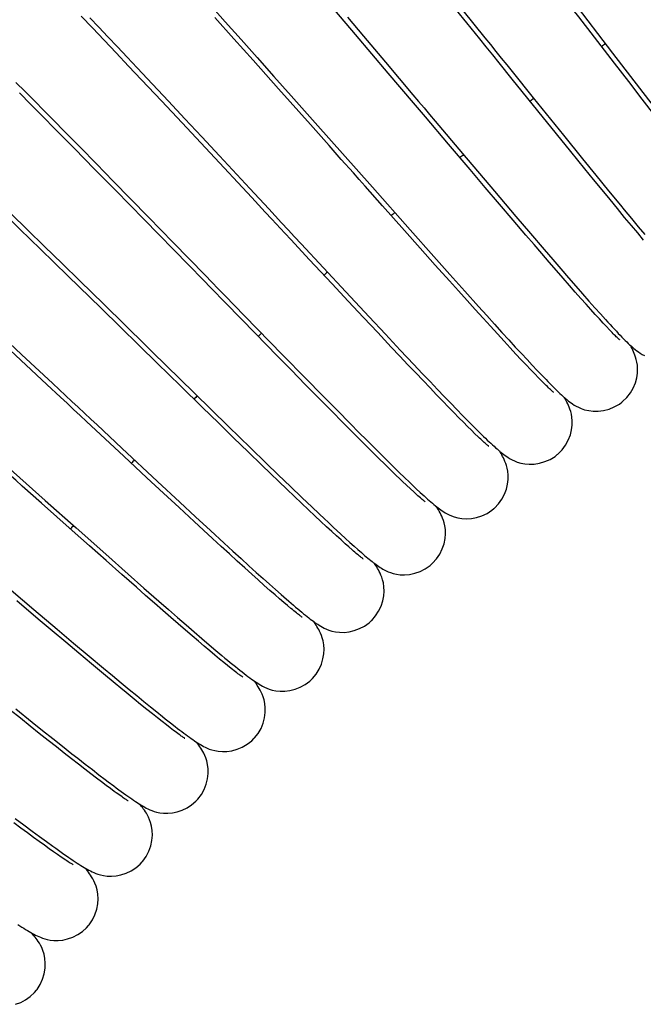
# Model space of a CAD drawing. Extents: x -559 to 3265, y -113 to 867.
# Tile 19 of 69: x 2796 to 2813, y 540 to 566. Entities that reach past the tile are written whole.
import ezdxf

# ---------------------------------------------------------------- set-up
doc = ezdxf.new("R2010")
doc.units = 0
doc.header["$LTSCALE"] = 2
doc.header["$MEASUREMENT"] = 0
doc.layers.get('0').update_dxf_attribs({"linetype": 'CONTINUOUS'})

msp = doc.modelspace()

# ---------------------------------------------------------------- linework, layer by layer
at = {"color": 7, "linetype": 'Continuous'}
for p, q in [((2807.853, 566.307), (2806.84, 567.56)), ((2801.079, 566.78), (2801.48, 566.333)), ((2804.92, 565.997), (2804.225, 566.815)), ((2797.972, 566.174), (2797.678, 566.483)), ((2797.905, 566.437), (2798.139, 566.19)), ((2801.706, 565.885), (2801.205, 566.444)), ((2804.701, 566.453), (2805.127, 565.95)), ((2798.279, 565.851), (2797.972, 566.174)), ((2798.139, 566.19), (2798.381, 565.935)), ((2801.48, 566.333), (2801.894, 565.869)), ((2798.381, 565.935), (2798.63, 565.671)), ((2802.212, 565.318), (2801.706, 565.885)), ((2805.782, 564.98), (2804.92, 565.997)), ((2805.127, 565.95), (2805.704, 565.267)), ((2811.751, 565.241), (2811.223, 565.927)), ((2798.597, 565.514), (2798.279, 565.851)), ((2798.63, 565.671), (2798.887, 565.399)), ((2801.894, 565.869), (2802.322, 565.389)), ((2798.927, 565.164), (2798.597, 565.514)), ((2798.887, 565.399), (2799.15, 565.119)), ((2802.322, 565.389), (2802.765, 564.891)), ((2811.702, 565.505), (2812.413, 564.581)), ((2799.267, 564.803), (2798.927, 565.164)), ((2799.15, 565.119), (2799.556, 564.686)), ((2802.888, 564.56), (2802.212, 565.318)), ((2812.127, 564.754), (2811.751, 565.241)), ((2802.765, 564.891), (2803.222, 564.376)), ((2806.447, 564.196), (2805.782, 564.98)), ((2795.954, 564.734), (2796.194, 564.492)), ((2799.794, 564.242), (2799.267, 564.803)), ((2799.556, 564.686), (2799.977, 564.237)), ((2809.728, 563.985), (2809.051, 564.822)), ((2812.484, 564.293), (2812.127, 564.754)), ((2812.413, 564.581), (2812.949, 563.886)), ((2796.348, 564.15), (2796.043, 564.456)), ((2796.194, 564.492), (2796.441, 564.243)), ((2803.725, 563.619), (2802.888, 564.56)), ((2803.222, 564.376), (2803.854, 563.663)), ((2809.608, 564.328), (2810.408, 563.337)), ((2796.664, 563.831), (2796.348, 564.15)), ((2796.441, 564.243), (2796.697, 563.985)), ((2800.338, 563.661), (2799.794, 564.242)), ((2799.977, 564.237), (2800.411, 563.772)), ((2812.82, 563.858), (2812.484, 564.293)), ((2796.991, 563.501), (2796.664, 563.831)), ((2796.697, 563.985), (2796.959, 563.719)), ((2810.225, 563.371), (2809.728, 563.985)), ((2796.959, 563.719), (2797.229, 563.446)), ((2801.077, 562.87), (2800.338, 563.661)), ((2800.411, 563.772), (2800.86, 563.291)), ((2803.854, 563.663), (2805.361, 561.963)), ((2797.5, 562.984), (2796.991, 563.501)), ((2797.229, 563.446), (2797.645, 563.022)), ((2800.86, 563.291), (2801.323, 562.793)), ((2810.6, 562.908), (2810.225, 563.371)), ((2810.408, 563.337), (2810.908, 562.718)), ((2797.645, 563.022), (2798.077, 562.583)), ((2807.94, 562.433), (2807.373, 563.102)), ((2798.031, 562.444), (2797.5, 562.984)), ((2802.177, 561.689), (2801.077, 562.87)), ((2801.323, 562.793), (2802.126, 561.929)), ((2807.742, 562.856), (2808.585, 561.86)), ((2810.97, 562.454), (2810.6, 562.908)), ((2798.077, 562.583), (2798.522, 562.128)), ((2810.908, 562.718), (2811.262, 562.282)), ((2798.58, 561.884), (2798.031, 562.444)), ((2808.34, 561.961), (2807.94, 562.433)), ((2811.202, 562.168), (2810.97, 562.454)), ((2811.262, 562.282), (2811.596, 561.872)), ((2798.522, 562.128), (2798.981, 561.658)), ((2811.424, 561.897), (2811.202, 562.168)), ((2799.337, 561.111), (2798.58, 561.884)), ((2805.361, 561.963), (2806.36, 560.835)), ((2808.719, 561.516), (2808.34, 561.961)), ((2808.585, 561.86), (2809.151, 561.193)), ((2811.634, 561.64), (2811.424, 561.897)), ((2811.596, 561.872), (2811.909, 561.49)), ((2798.981, 561.658), (2799.454, 561.174)), ((2806.211, 560.82), (2805.628, 561.476)), ((2809.078, 561.095), (2808.719, 561.516)), ((2811.833, 561.398), (2811.634, 561.64)), ((2796.054, 560.86), (2795.514, 561.384)), ((2795.816, 561.272), (2796.258, 560.843)), ((2809.151, 561.193), (2809.537, 560.74)), ((2812.021, 561.169), (2811.833, 561.398)), ((2800.506, 559.913), (2799.337, 561.111)), ((2799.454, 561.174), (2800.105, 560.505)), ((2809.416, 560.7), (2809.078, 561.095)), ((2812.199, 560.955), (2812.021, 561.169)), ((2812.199, 561.137), (2812.379, 560.918)), ((2812.365, 560.756), (2812.199, 560.955)), ((2796.6, 560.33), (2796.054, 560.86)), ((2796.258, 560.843), (2796.71, 560.402)), ((2806.627, 560.353), (2806.211, 560.82)), ((2806.36, 560.835), (2806.982, 560.136)), ((2809.631, 560.449), (2809.416, 560.7)), ((2809.537, 560.74), (2809.898, 560.318)), ((2812.52, 560.57), (2812.365, 560.756)), ((2812.379, 560.918), (2812.55, 560.713)), ((2809.836, 560.21), (2809.631, 560.449)), ((2797.322, 559.625), (2796.6, 560.33)), ((2796.71, 560.402), (2797.172, 559.951)), ((2807.022, 559.91), (2806.627, 560.353)), ((2810.032, 559.983), (2809.836, 560.21)), ((2809.898, 560.318), (2810.125, 560.054)), ((2797.172, 559.951), (2797.641, 559.492)), ((2804.299, 559.411), (2803.696, 560.058)), ((2806.982, 560.136), (2807.41, 559.655)), ((2807.396, 559.492), (2807.022, 559.91)), ((2810.218, 559.767), (2810.032, 559.983)), ((2810.125, 560.054), (2810.339, 559.805)), ((2807.41, 559.655), (2807.802, 559.217)), ((2810.395, 559.564), (2810.218, 559.767)), ((2810.339, 559.805), (2810.542, 559.571)), ((2798.2, 558.769), (2797.322, 559.625)), ((2797.641, 559.492), (2798.275, 558.872)), ((2804.723, 558.956), (2804.299, 559.411)), ((2807.633, 559.228), (2807.396, 559.492)), ((2810.562, 559.373), (2810.395, 559.564)), ((2810.542, 559.571), (2810.733, 559.352)), ((2810.718, 559.194), (2810.562, 559.373)), ((2804.658, 559.203), (2805.279, 558.537)), ((2807.86, 558.975), (2807.633, 559.228)), ((2807.802, 559.217), (2808.159, 558.818)), ((2810.865, 559.028), (2810.718, 559.194)), ((2810.733, 559.352), (2810.912, 559.147)), ((2810.912, 559.147), (2811.079, 558.957)), ((2802.275, 558.1), (2801.493, 558.902)), ((2805.124, 558.527), (2804.723, 558.956)), ((2808.077, 558.734), (2807.86, 558.975)), ((2811.002, 558.874), (2810.865, 559.028)), ((2811.129, 558.732), (2811.002, 558.874)), ((2811.079, 558.957), (2811.235, 558.781)), ((2808.284, 558.506), (2808.077, 558.734)), ((2808.159, 558.818), (2808.38, 558.574)), ((2811.246, 558.602), (2811.129, 558.732)), ((2811.235, 558.781), (2811.38, 558.619)), ((2811.353, 558.484), (2811.246, 558.602)), ((2811.38, 558.619), (2811.514, 558.471)), ((2801.987, 558.571), (2802.992, 557.539)), ((2805.502, 558.124), (2805.124, 558.527)), ((2805.279, 558.537), (2805.707, 558.079)), ((2808.479, 558.291), (2808.284, 558.506)), ((2808.38, 558.574), (2808.587, 558.345)), ((2808.587, 558.345), (2808.781, 558.131)), ((2811.451, 558.378), (2811.353, 558.484)), ((2811.539, 558.283), (2811.451, 558.378)), ((2795.456, 558.154), (2796.102, 557.55)), ((2802.85, 557.512), (2802.275, 558.1)), ((2805.859, 557.744), (2805.502, 558.124)), ((2805.707, 558.079), (2806.099, 557.661)), ((2808.663, 558.089), (2808.479, 558.291)), ((2808.837, 557.899), (2808.663, 558.089)), ((2808.781, 558.131), (2808.964, 557.931)), ((2811.618, 558.199), (2811.539, 558.283)), ((2808.999, 557.723), (2808.837, 557.899)), ((2808.964, 557.931), (2809.135, 557.744)), ((2796.77, 556.754), (2795.669, 557.781)), ((2796.102, 557.55), (2796.93, 556.776)), ((2806.084, 557.505), (2805.859, 557.744)), ((2806.099, 557.661), (2806.456, 557.282)), ((2809.151, 557.559), (2808.999, 557.723)), ((2809.135, 557.744), (2809.295, 557.571)), ((2809.291, 557.409), (2809.151, 557.559)), ((2809.295, 557.571), (2809.444, 557.41)), ((2803.225, 557.13), (2802.85, 557.512)), ((2802.992, 557.539), (2803.612, 556.906)), ((2806.3, 557.277), (2806.084, 557.505)), ((2809.42, 557.271), (2809.291, 557.409)), ((2809.444, 557.41), (2809.583, 557.261)), ((2803.591, 556.756), (2803.225, 557.13)), ((2806.505, 557.06), (2806.3, 557.277)), ((2806.456, 557.282), (2806.677, 557.048)), ((2806.699, 556.856), (2806.505, 557.06)), ((2806.677, 557.048), (2806.884, 556.83)), ((2809.539, 557.146), (2809.42, 557.271)), ((2809.648, 557.032), (2809.539, 557.146)), ((2809.583, 557.261), (2809.713, 557.124)), ((2809.747, 556.931), (2809.648, 557.032)), ((2809.713, 557.124), (2809.833, 556.998)), ((2803.612, 556.906), (2804.038, 556.47)), ((2806.883, 556.663), (2806.699, 556.856)), ((2806.884, 556.83), (2807.078, 556.626)), ((2809.835, 556.841), (2809.747, 556.931)), ((2809.833, 556.998), (2809.945, 556.882)), ((2800.881, 556.147), (2800.297, 556.718)), ((2800.655, 556.538), (2801.566, 555.647)), ((2803.947, 556.394), (2803.591, 556.756)), ((2807.057, 556.482), (2806.883, 556.663)), ((2807.078, 556.626), (2807.261, 556.435)), ((2804.291, 556.046), (2803.947, 556.394)), ((2804.038, 556.47), (2804.429, 556.073)), ((2807.22, 556.313), (2807.057, 556.482)), ((2807.372, 556.156), (2807.22, 556.313)), ((2807.261, 556.435), (2807.432, 556.257)), ((2807.432, 556.257), (2807.592, 556.092)), ((2801.299, 555.739), (2800.881, 556.147)), ((2804.58, 555.753), (2804.291, 556.046)), ((2804.429, 556.073), (2804.786, 555.712)), ((2807.513, 556.011), (2807.372, 556.156)), ((2807.644, 555.877), (2807.513, 556.011)), ((2807.592, 556.092), (2807.742, 555.938)), ((2801.7, 555.349), (2801.299, 555.739)), ((2804.793, 555.539), (2804.58, 555.753)), ((2807.765, 555.755), (2807.644, 555.877)), ((2807.742, 555.938), (2807.881, 555.796)), ((2807.876, 555.644), (2807.765, 555.755)), ((2807.881, 555.796), (2808.011, 555.665)), ((2801.566, 555.647), (2802.146, 555.082)), ((2804.786, 555.712), (2805.007, 555.489)), ((2804.995, 555.337), (2804.793, 555.539)), ((2805.007, 555.489), (2805.214, 555.281)), ((2807.977, 555.544), (2807.876, 555.644)), ((2808.069, 555.455), (2807.977, 555.544)), ((2808.011, 555.665), (2808.132, 555.545)), ((2808.132, 555.545), (2808.243, 555.435)), ((2802.082, 554.978), (2801.7, 555.349)), ((2805.185, 555.146), (2804.995, 555.337)), ((2805.214, 555.281), (2805.408, 555.086)), ((2808.151, 555.375), (2808.069, 555.455)), ((2798.75, 555.074), (2799.69, 554.196)), ((2802.444, 554.627), (2802.082, 554.978)), ((2802.146, 555.082), (2802.562, 554.677)), ((2805.365, 554.968), (2805.185, 555.146)), ((2805.533, 554.801), (2805.365, 554.968)), ((2805.408, 555.086), (2805.591, 554.904)), ((2799.412, 554.29), (2798.8, 554.86)), ((2805.691, 554.646), (2805.533, 554.801)), ((2805.591, 554.904), (2805.762, 554.735)), ((2805.762, 554.735), (2805.922, 554.577)), ((2802.674, 554.405), (2802.444, 554.627)), ((2802.562, 554.677), (2802.877, 554.372)), ((2805.837, 554.502), (2805.691, 554.646)), ((2805.973, 554.371), (2805.837, 554.502)), ((2805.922, 554.577), (2806.072, 554.431)), ((2806.072, 554.431), (2806.212, 554.295)), ((2799.847, 553.885), (2799.412, 554.29)), ((2799.69, 554.196), (2800.278, 553.649)), ((2802.894, 554.193), (2802.674, 554.405)), ((2802.877, 554.372), (2803.202, 554.059)), ((2803.104, 553.991), (2802.894, 554.193)), ((2806.098, 554.25), (2805.973, 554.371)), ((2806.212, 554.295), (2806.342, 554.171)), ((2803.304, 553.8), (2803.104, 553.991)), ((2803.202, 554.059), (2803.501, 553.772)), ((2806.364, 553.999), (2806.265, 554.091)), ((2806.452, 553.918), (2806.364, 553.999)), ((2806.519, 554.002), (2806.627, 553.902)), ((2796.728, 553.692), (2797.544, 552.965)), ((2800.262, 553.501), (2799.847, 553.885)), ((2803.494, 553.618), (2803.304, 553.8)), ((2803.501, 553.772), (2803.775, 553.51)), ((2797.437, 552.898), (2796.626, 553.619)), ((2800.654, 553.138), (2800.262, 553.501)), ((2800.278, 553.649), (2800.694, 553.262)), ((2803.674, 553.448), (2803.494, 553.618)), ((2803.843, 553.287), (2803.674, 553.448)), ((2803.775, 553.51), (2803.945, 553.348)), ((2800.903, 552.908), (2800.654, 553.138)), ((2800.694, 553.262), (2801.086, 552.9)), ((2804.002, 553.138), (2803.843, 553.287)), ((2803.945, 553.348), (2804.105, 553.197)), ((2804.151, 552.999), (2804.002, 553.138)), ((2797.897, 552.489), (2797.437, 552.898)), ((2797.544, 552.965), (2798.324, 552.271)), ((2801.141, 552.689), (2800.903, 552.908)), ((2801.086, 552.9), (2801.452, 552.562)), ((2804.289, 552.871), (2804.151, 552.999)), ((2804.417, 552.753), (2804.289, 552.871)), ((2804.328, 552.989), (2804.529, 552.801)), ((2801.37, 552.479), (2801.141, 552.689)), ((2804.534, 552.647), (2804.417, 552.753)), ((2804.529, 552.801), (2804.653, 552.688)), ((2804.641, 552.55), (2804.534, 552.647)), ((2804.653, 552.688), (2804.769, 552.582)), ((2798.334, 552.102), (2797.897, 552.489)), ((2801.588, 552.279), (2801.37, 552.479)), ((2801.452, 552.562), (2801.681, 552.352)), ((2801.681, 552.352), (2801.897, 552.154)), ((2804.738, 552.464), (2804.641, 552.55)), ((2804.825, 552.389), (2804.738, 552.464)), ((2804.769, 552.582), (2804.877, 552.485)), ((2804.877, 552.485), (2804.977, 552.396)), ((2804.977, 552.396), (2805.071, 552.314)), ((2798.324, 552.271), (2798.914, 551.748)), ((2798.745, 551.738), (2798.334, 552.102)), ((2801.795, 552.09), (2801.588, 552.279)), ((2801.992, 551.912), (2801.795, 552.09)), ((2801.897, 552.154), (2802.102, 551.968)), ((2802.176, 551.746), (2801.992, 551.912)), ((2802.102, 551.968), (2802.295, 551.793)), ((2795.451, 551.644), (2796.43, 550.812)), ((2799.132, 551.397), (2798.745, 551.738)), ((2798.914, 551.748), (2799.332, 551.378)), ((2802.349, 551.591), (2802.176, 551.746)), ((2802.295, 551.793), (2802.476, 551.629)), ((2802.509, 551.448), (2802.349, 551.591)), ((2802.476, 551.629), (2802.646, 551.477)), ((2799.376, 551.182), (2799.132, 551.397)), ((2799.332, 551.378), (2799.728, 551.03)), ((2802.657, 551.317), (2802.509, 551.448)), ((2802.646, 551.477), (2802.805, 551.336)), ((2802.792, 551.198), (2802.657, 551.317)), ((2802.805, 551.336), (2802.953, 551.205)), ((2799.608, 550.979), (2799.376, 551.182)), ((2802.914, 551.092), (2802.792, 551.198)), ((2803.025, 550.997), (2802.914, 551.092)), ((2796.542, 550.559), (2795.977, 551.037)), ((2796.43, 550.812), (2797.043, 550.292)), ((2799.829, 550.785), (2799.608, 550.979)), ((2799.728, 551.03), (2799.978, 550.81)), ((2799.978, 550.81), (2800.216, 550.602)), ((2803.124, 550.913), (2803.025, 550.997)), ((2803.212, 550.84), (2803.124, 550.913)), ((2803.155, 551.029), (2803.278, 550.924)), ((2796.909, 550.25), (2796.542, 550.559)), ((2800.039, 550.602), (2799.829, 550.785)), ((2800.238, 550.43), (2800.039, 550.602)), ((2800.216, 550.602), (2800.443, 550.404)), ((2797.043, 550.292), (2797.477, 549.926)), ((2800.425, 550.267), (2800.238, 550.43)), ((2800.443, 550.404), (2800.658, 550.218)), ((2797.266, 549.949), (2796.909, 550.25)), ((2800.602, 550.115), (2800.425, 550.267)), ((2800.768, 549.973), (2800.602, 550.115)), ((2800.658, 550.218), (2800.86, 550.044)), ((2800.86, 550.044), (2801.05, 549.882)), ((2797.612, 549.658), (2797.266, 549.949)), ((2797.477, 549.926), (2797.885, 549.583)), ((2800.924, 549.841), (2800.768, 549.973)), ((2801.068, 549.719), (2800.924, 549.841)), ((2801.05, 549.882), (2801.227, 549.732)), ((2797.946, 549.378), (2797.612, 549.658)), ((2797.885, 549.583), (2798.266, 549.263)), ((2801.202, 549.607), (2801.068, 549.719)), ((2801.326, 549.504), (2801.202, 549.607)), ((2801.227, 549.732), (2801.39, 549.594)), ((2801.439, 549.412), (2801.326, 549.504)), ((2798.267, 549.11), (2797.946, 549.378)), ((2798.266, 549.263), (2798.504, 549.065)), ((2801.541, 549.329), (2801.439, 549.412)), ((2801.633, 549.256), (2801.541, 549.329)), ((2798.573, 548.856), (2798.267, 549.11)), ((2798.504, 549.065), (2798.729, 548.877)), ((2798.729, 548.877), (2798.941, 548.701)), ((2799.071, 548.446), (2798.865, 548.615)), ((2798.941, 548.701), (2799.141, 548.536)), ((2799.141, 548.536), (2799.329, 548.382)), ((2799.245, 548.304), (2799.071, 548.446)), ((2799.406, 548.174), (2799.245, 548.304)), ((2799.329, 548.382), (2799.505, 548.239)), ((2799.505, 548.239), (2799.669, 548.106)), ((2796.07, 547.937), (2795.801, 548.152)), ((2795.947, 548.187), (2796.38, 547.84)), ((2796.326, 547.732), (2796.07, 547.937)), ((2799.554, 548.055), (2799.406, 548.174)), ((2799.689, 547.947), (2799.554, 548.055)), ((2799.669, 548.106), (2799.822, 547.983)), ((2799.813, 547.85), (2799.689, 547.947)), ((2796.57, 547.538), (2796.326, 547.732)), ((2796.38, 547.84), (2796.658, 547.617)), ((2799.924, 547.763), (2799.813, 547.85)), ((2800.025, 547.685), (2799.924, 547.763)), ((2800.115, 547.617), (2800.025, 547.685)), ((2800.032, 547.817), (2800.159, 547.718)), ((2796.801, 547.354), (2796.57, 547.538)), ((2796.658, 547.617), (2796.926, 547.403)), ((2797.02, 547.181), (2796.801, 547.354)), ((2796.926, 547.403), (2797.185, 547.198)), ((2797.226, 547.019), (2797.02, 547.181)), ((2797.185, 547.198), (2797.432, 547.003)), ((2797.42, 546.866), (2797.226, 547.019)), ((2797.432, 547.003), (2797.586, 546.882)), ((2797.602, 546.724), (2797.42, 546.866)), ((2797.586, 546.882), (2797.783, 546.728)), ((2797.772, 546.593), (2797.602, 546.724)), ((2797.783, 546.728), (2797.97, 546.583)), ((2797.93, 546.471), (2797.772, 546.593)), ((2798.077, 546.359), (2797.93, 546.471)), ((2797.97, 546.583), (2798.145, 546.447)), ((2798.145, 546.447), (2798.31, 546.322)), ((2798.212, 546.256), (2798.077, 546.359)), ((2798.336, 546.163), (2798.212, 546.256)), ((2798.449, 546.08), (2798.336, 546.163)), ((2798.55, 546.006), (2798.449, 546.08)), ((2796.084, 545.037), (2795.9, 545.174)), ((2795.936, 545.291), (2796.165, 545.12)), ((2796.165, 545.12), (2796.378, 544.961)), ((2796.257, 544.91), (2796.084, 545.037)), ((2796.417, 544.791), (2796.257, 544.91)), ((2796.378, 544.961), (2796.575, 544.815)), ((2796.575, 544.815), (2796.758, 544.682)), ((2796.567, 544.683), (2796.417, 544.791)), ((2796.704, 544.583), (2796.567, 544.683)), ((2796.831, 544.492), (2796.704, 544.583)), ((2796.758, 544.682), (2796.925, 544.561)), ((2796.947, 544.41), (2796.831, 544.492)), ((2797.052, 544.337), (2796.947, 544.41)), ((2797.145, 544.273), (2797.052, 544.337))]:
    msp.add_line(p, q, dxfattribs=at)
for points in [[(2811.223, 565.927), (2810.807, 566.467), (2810.665, 566.652), (2810.522, 566.838), (2810.377, 567.026), (2810.231, 567.216), (2810.084, 567.408), (2809.785, 567.796)], [(2809.952, 567.785), (2810.513, 567.054), (2810.65, 566.875), (2811.702, 565.505)], [(2807.753, 566.631), (2808.333, 565.911), (2808.478, 565.731), (2808.621, 565.553), (2808.765, 565.375), (2808.907, 565.197), (2809.049, 565.021), (2809.608, 564.328)], [(2809.051, 564.822), (2808.709, 565.246), (2808.538, 565.458), (2808.366, 565.671), (2808.195, 565.883), (2807.853, 566.307)], [(2805.704, 565.267), (2806.434, 564.404), (2806.58, 564.231), (2806.726, 564.058), (2806.873, 563.885), (2807.018, 563.712), (2807.742, 562.856)], [(2807.373, 563.102), (2806.765, 563.82), (2806.447, 564.196)], [(2804.86, 562.341), (2804.541, 562.699), (2804.38, 562.881), (2804.218, 563.064), (2803.725, 563.619)], [(2805.628, 561.476), (2805.172, 561.989), (2805.017, 562.164), (2804.86, 562.341)], [(2802.126, 561.929), (2802.626, 561.39), (2802.796, 561.208), (2802.966, 561.024), (2803.138, 560.839), (2803.31, 560.654), (2803.482, 560.469), (2804.658, 559.203)], [(2802.707, 561.12), (2802.533, 561.308), (2802.177, 561.689)], [(2811.909, 561.49), (2812.008, 561.369), (2812.199, 561.137)], [(2803.696, 560.058), (2803.214, 560.576), (2803.048, 560.754), (2802.707, 561.12)], [(2800.105, 560.505), (2800.949, 559.638), (2801.121, 559.461), (2801.294, 559.284), (2801.467, 559.105), (2801.987, 558.571)], [(2801.493, 558.902), (2801.098, 559.306), (2800.901, 559.509), (2800.506, 559.913)], [(2798.275, 558.872), (2799.393, 557.776), (2799.552, 557.619), (2800.655, 556.538)], [(2800.297, 556.718), (2799.683, 557.318), (2799.525, 557.473), (2799.365, 557.629), (2799.204, 557.787), (2799.04, 557.947), (2798.875, 558.108), (2798.709, 558.271), (2798.2, 558.769)], [(2811.514, 558.471), (2811.576, 558.402), (2811.637, 558.337), (2811.695, 558.274), (2811.75, 558.215), (2811.803, 558.159), (2811.853, 558.105), (2811.902, 558.055), (2811.948, 558.007), (2811.992, 557.962), (2812.035, 557.92), (2812.076, 557.88), (2812.115, 557.841), (2812.153, 557.805), (2812.191, 557.771), (2812.228, 557.738), (2812.264, 557.707), (2812.302, 557.676), (2812.341, 557.645), (2812.383, 557.614), (2812.431, 557.582), (2812.485, 557.549), (2812.546, 557.516)], [(2811.879, 557.941), (2811.881, 557.94), (2811.884, 557.937), (2811.882, 557.939), (2811.876, 557.944), (2811.867, 557.952), (2811.854, 557.964), (2811.838, 557.978), (2811.82, 557.996), (2811.798, 558.016), (2811.775, 558.04), (2811.748, 558.066), (2811.719, 558.095), (2811.688, 558.127), (2811.654, 558.162), (2811.618, 558.199)], [(2811.947, 556.286), (2811.965, 556.301), (2812.077, 556.409), (2812.171, 556.531), (2812.246, 556.661), (2812.303, 556.797), (2812.34, 556.928), (2812.359, 557.051), (2812.363, 557.165), (2812.357, 557.264), (2812.344, 557.346), (2812.328, 557.414), (2812.31, 557.474), (2812.292, 557.528), (2812.273, 557.575), (2812.254, 557.619), (2812.235, 557.663), (2812.215, 557.704), (2812.194, 557.746), (2812.171, 557.788), (2812.17, 557.79)], [(2796.93, 556.776), (2797.264, 556.464), (2797.431, 556.308), (2797.598, 556.151), (2797.765, 555.996), (2797.931, 555.84), (2798.097, 555.685), (2798.75, 555.074)], [(2810.138, 556.553), (2810.14, 556.552), (2810.142, 556.551), (2810.138, 556.554), (2810.13, 556.56), (2810.118, 556.57), (2810.103, 556.583), (2810.084, 556.6), (2810.063, 556.619), (2810.038, 556.642), (2810.011, 556.668), (2809.981, 556.697), (2809.948, 556.729), (2809.913, 556.763), (2809.875, 556.801), (2809.835, 556.841)], [(2809.945, 556.882), (2809.997, 556.829), (2810.048, 556.777), (2810.097, 556.728), (2810.144, 556.681), (2810.189, 556.637), (2810.232, 556.594), (2810.274, 556.554), (2810.314, 556.517), (2810.353, 556.481), (2810.39, 556.447), (2810.426, 556.415), (2810.461, 556.384), (2810.496, 556.354), (2810.531, 556.326), (2810.567, 556.298), (2810.605, 556.27), (2810.644, 556.242), (2810.69, 556.212), (2810.742, 556.182), (2810.801, 556.151), (2810.874, 556.119), (2810.964, 556.089), (2811.071, 556.064), (2811.19, 556.051), (2811.323, 556.051), (2811.465, 556.069), (2811.608, 556.106), (2811.748, 556.162), (2811.881, 556.238), (2811.946, 556.286)], [(2798.8, 554.86), (2797.819, 555.776), (2797.648, 555.935), (2797.476, 556.095), (2797.302, 556.258), (2797.127, 556.422), (2796.77, 556.754)], [(2810.243, 554.901), (2810.261, 554.917), (2810.371, 555.029), (2810.462, 555.152), (2810.534, 555.285), (2810.588, 555.422), (2810.621, 555.554), (2810.637, 555.678), (2810.639, 555.792), (2810.63, 555.89), (2810.615, 555.972), (2810.597, 556.039), (2810.578, 556.099), (2810.558, 556.152), (2810.539, 556.198), (2810.519, 556.242), (2810.498, 556.284), (2810.478, 556.325), (2810.456, 556.366), (2810.432, 556.407), (2810.431, 556.41)], [(2794.704, 555.499), (2795.72, 554.592), (2795.889, 554.441), (2796.058, 554.29), (2796.227, 554.14), (2796.728, 553.692)], [(2808.427, 555.127), (2808.429, 555.125), (2808.432, 555.124), (2808.429, 555.126), (2808.423, 555.131), (2808.413, 555.139), (2808.399, 555.15), (2808.382, 555.164), (2808.363, 555.181), (2808.34, 555.201), (2808.315, 555.223), (2808.287, 555.248), (2808.257, 555.276), (2808.224, 555.307), (2808.189, 555.34), (2808.151, 555.375)], [(2808.243, 555.435), (2808.296, 555.384), (2808.347, 555.335), (2808.396, 555.288), (2808.443, 555.243), (2808.488, 555.201), (2808.532, 555.16), (2808.574, 555.122), (2808.614, 555.085), (2808.653, 555.051), (2808.691, 555.018), (2808.727, 554.988), (2808.763, 554.958), (2808.799, 554.93), (2808.834, 554.903), (2808.871, 554.875), (2808.909, 554.849), (2808.949, 554.822), (2808.995, 554.794), (2809.049, 554.764), (2809.11, 554.735), (2809.184, 554.706), (2809.276, 554.678), (2809.383, 554.658), (2809.503, 554.648), (2809.635, 554.653), (2809.776, 554.675), (2809.917, 554.716), (2810.053, 554.776), (2810.183, 554.856), (2810.243, 554.901)], [(2796.626, 553.619), (2796.119, 554.07), (2795.948, 554.223), (2795.776, 554.376), (2795.602, 554.53), (2794.905, 555.151)], [(2808.572, 553.477), (2808.584, 553.488), (2808.69, 553.599), (2808.778, 553.723), (2808.848, 553.854), (2808.9, 553.991), (2808.932, 554.123), (2808.947, 554.247), (2808.948, 554.361), (2808.938, 554.461), (2808.922, 554.543), (2808.903, 554.611), (2808.883, 554.671), (2808.862, 554.724), (2808.842, 554.77), (2808.822, 554.813), (2808.8, 554.855), (2808.779, 554.895), (2808.757, 554.934), (2808.734, 554.975), (2808.724, 554.99)], [(2806.265, 554.091), (2806.156, 554.195), (2806.098, 554.25)], [(2806.342, 554.171), (2806.403, 554.112), (2806.519, 554.002)], [(2806.75, 553.661), (2806.755, 553.657), (2806.757, 553.656), (2806.754, 553.659), (2806.746, 553.664), (2806.735, 553.673), (2806.719, 553.685), (2806.701, 553.7), (2806.68, 553.717), (2806.655, 553.738), (2806.628, 553.761), (2806.598, 553.787), (2806.566, 553.816), (2806.53, 553.847), (2806.493, 553.881), (2806.452, 553.918)], [(2806.627, 553.902), (2806.678, 553.855), (2806.726, 553.811), (2806.774, 553.768), (2806.82, 553.727), (2806.864, 553.688), (2806.906, 553.652), (2806.947, 553.617), (2806.986, 553.584), (2807.024, 553.552), (2807.061, 553.523), (2807.098, 553.494), (2807.133, 553.467), (2807.169, 553.441), (2807.206, 553.415), (2807.245, 553.389), (2807.286, 553.364), (2807.333, 553.337), (2807.387, 553.31), (2807.448, 553.282), (2807.523, 553.255), (2807.615, 553.23), (2807.723, 553.213), (2807.842, 553.207), (2807.974, 553.215), (2808.114, 553.241), (2808.253, 553.286), (2808.388, 553.349), (2808.516, 553.432), (2808.572, 553.477)], [(2806.934, 552.014), (2806.953, 552.031), (2807.057, 552.147), (2807.142, 552.275), (2807.208, 552.411), (2807.255, 552.55), (2807.282, 552.684), (2807.292, 552.808), (2807.288, 552.921), (2807.275, 553.019), (2807.256, 553.099), (2807.236, 553.166), (2807.214, 553.224), (2807.192, 553.276), (2807.171, 553.321), (2807.149, 553.363), (2807.127, 553.405), (2807.104, 553.444), (2807.08, 553.484), (2807.055, 553.524), (2807.052, 553.53)], [(2804.105, 553.197), (2804.182, 553.125), (2804.328, 552.989)], [(2805.111, 552.153), (2805.114, 552.152), (2805.117, 552.15), (2805.114, 552.152), (2805.108, 552.156), (2805.097, 552.164), (2805.083, 552.174), (2805.066, 552.188), (2805.046, 552.204), (2805.022, 552.222), (2804.996, 552.244), (2804.967, 552.267), (2804.935, 552.294), (2804.901, 552.323), (2804.864, 552.354), (2804.825, 552.389)], [(2805.071, 552.314), (2805.115, 552.276), (2805.158, 552.239), (2805.2, 552.203), (2805.241, 552.169), (2805.28, 552.137), (2805.319, 552.106), (2805.356, 552.076), (2805.392, 552.048), (2805.427, 552.022), (2805.461, 551.996), (2805.495, 551.972), (2805.529, 551.948), (2805.563, 551.925), (2805.599, 551.902), (2805.637, 551.879), (2805.677, 551.857), (2805.724, 551.833), (2805.776, 551.809), (2805.836, 551.785), (2805.908, 551.762), (2805.996, 551.742), (2806.097, 551.729), (2806.212, 551.726), (2806.342, 551.738), (2806.483, 551.767), (2806.622, 551.816), (2806.758, 551.884), (2806.886, 551.973), (2806.934, 552.014)], [(2805.332, 550.513), (2805.345, 550.525), (2805.445, 550.64), (2805.526, 550.766), (2805.59, 550.9), (2805.635, 551.039), (2805.661, 551.172), (2805.671, 551.297), (2805.666, 551.413), (2805.651, 551.513), (2805.632, 551.595), (2805.61, 551.662), (2805.587, 551.721), (2805.564, 551.772), (2805.542, 551.816), (2805.52, 551.858), (2805.498, 551.897), (2805.475, 551.935), (2805.452, 551.972), (2805.428, 552.009), (2805.414, 552.031)], [(2802.953, 551.205), (2803.023, 551.144), (2803.155, 551.029)], [(2803.507, 550.609), (2803.509, 550.608), (2803.512, 550.606), (2803.509, 550.608), (2803.502, 550.613), (2803.491, 550.62), (2803.476, 550.631), (2803.459, 550.644), (2803.438, 550.659), (2803.413, 550.678), (2803.386, 550.699), (2803.357, 550.722), (2803.324, 550.748), (2803.289, 550.776), (2803.252, 550.807), (2803.212, 550.84)], [(2803.278, 550.924), (2803.336, 550.875), (2803.391, 550.828), (2803.445, 550.784), (2803.496, 550.741), (2803.545, 550.701), (2803.593, 550.663), (2803.638, 550.626), (2803.682, 550.592), (2803.724, 550.56), (2803.765, 550.529), (2803.804, 550.5), (2803.843, 550.472), (2803.881, 550.446), (2803.919, 550.42), (2803.958, 550.395), (2803.999, 550.37), (2804.042, 550.346), (2804.091, 550.32), (2804.147, 550.294), (2804.211, 550.268), (2804.289, 550.243), (2804.384, 550.222), (2804.494, 550.209), (2804.615, 550.208), (2804.746, 550.223), (2804.885, 550.255), (2805.022, 550.306), (2805.154, 550.375), (2805.277, 550.463), (2805.332, 550.513)], [(2803.765, 548.975), (2803.777, 548.986), (2803.875, 549.105), (2803.954, 549.234), (2804.015, 549.371), (2804.057, 549.51), (2804.079, 549.644), (2804.085, 549.768), (2804.078, 549.882), (2804.061, 549.981), (2804.04, 550.061), (2804.017, 550.127), (2803.993, 550.185), (2803.969, 550.236), (2803.946, 550.281), (2803.922, 550.322), (2803.899, 550.362), (2803.875, 550.4), (2803.85, 550.438), (2803.824, 550.477), (2803.811, 550.495)], [(2801.39, 549.594), (2801.468, 549.53), (2801.542, 549.469), (2801.612, 549.411), (2801.68, 549.355), (2801.745, 549.303), (2801.807, 549.253), (2801.866, 549.206), (2801.922, 549.161), (2801.976, 549.12), (2802.028, 549.08), (2802.076, 549.043), (2802.123, 549.008), (2802.168, 548.975), (2802.211, 548.945), (2802.253, 548.915), (2802.294, 548.888), (2802.335, 548.862), (2802.377, 548.835), (2802.42, 548.81), (2802.465, 548.785), (2802.517, 548.759), (2802.575, 548.733), (2802.64, 548.708), (2802.718, 548.683), (2802.815, 548.663), (2802.928, 548.651), (2803.051, 548.653), (2803.183, 548.67), (2803.321, 548.706), (2803.457, 548.759), (2803.586, 548.831), (2803.707, 548.92), (2803.765, 548.974)], [(2801.939, 549.028), (2801.94, 549.027), (2801.943, 549.025), (2801.94, 549.027), (2801.933, 549.032), (2801.922, 549.039), (2801.907, 549.05), (2801.888, 549.062), (2801.867, 549.078), (2801.842, 549.096), (2801.814, 549.116), (2801.783, 549.139), (2801.75, 549.165), (2801.713, 549.193), (2801.674, 549.223), (2801.633, 549.256)], [(2798.865, 548.615), (2798.72, 548.734), (2798.573, 548.856)], [(2802.235, 547.4), (2802.252, 547.418), (2802.346, 547.54), (2802.422, 547.672), (2802.478, 547.811), (2802.516, 547.953), (2802.534, 548.088), (2802.536, 548.213), (2802.525, 548.328), (2802.504, 548.426), (2802.48, 548.506), (2802.454, 548.571), (2802.428, 548.628), (2802.402, 548.679), (2802.377, 548.724), (2802.351, 548.766), (2802.325, 548.806), (2802.299, 548.845), (2802.272, 548.884), (2802.246, 548.921)], [(2799.822, 547.983), (2799.895, 547.926), (2800.032, 547.817)], [(2800.159, 547.718), (2800.219, 547.672), (2800.276, 547.628), (2800.332, 547.586), (2800.385, 547.546), (2800.436, 547.508), (2800.485, 547.472), (2800.533, 547.438), (2800.578, 547.405), (2800.622, 547.375), (2800.665, 547.345), (2800.706, 547.318), (2800.746, 547.292), (2800.786, 547.267), (2800.825, 547.243), (2800.866, 547.219), (2800.907, 547.197), (2800.951, 547.174), (2801.001, 547.151), (2801.058, 547.127), (2801.122, 547.105), (2801.199, 547.083), (2801.294, 547.066), (2801.403, 547.057), (2801.524, 547.061), (2801.654, 547.081), (2801.793, 547.119), (2801.929, 547.176), (2802.059, 547.251), (2802.179, 547.345), (2802.235, 547.4)], [(2800.398, 547.416), (2800.407, 547.411), (2800.411, 547.409), (2800.409, 547.41), (2800.403, 547.414), (2800.393, 547.42), (2800.379, 547.429), (2800.362, 547.44), (2800.342, 547.454), (2800.318, 547.47), (2800.291, 547.489), (2800.261, 547.51), (2800.229, 547.533), (2800.193, 547.559), (2800.155, 547.587), (2800.115, 547.617)], [(2800.742, 545.79), (2800.754, 545.804), (2800.847, 545.927), (2800.92, 546.06), (2800.974, 546.2), (2801.009, 546.342), (2801.025, 546.477), (2801.025, 546.602), (2801.012, 546.715), (2800.99, 546.813), (2800.964, 546.892), (2800.938, 546.958), (2800.911, 547.015), (2800.884, 547.065), (2800.859, 547.108), (2800.833, 547.148), (2800.807, 547.187), (2800.781, 547.224), (2800.755, 547.261), (2800.726, 547.298), (2800.717, 547.311)], [(2798.31, 546.322), (2798.387, 546.263), (2798.534, 546.152)], [(2798.534, 546.152), (2798.603, 546.101), (2798.67, 546.052), (2798.733, 546.005), (2798.794, 545.961), (2798.852, 545.919), (2798.907, 545.88), (2798.96, 545.843), (2799.011, 545.807), (2799.059, 545.774), (2799.105, 545.743), (2799.15, 545.714), (2799.192, 545.687), (2799.233, 545.661), (2799.274, 545.636), (2799.314, 545.613), (2799.354, 545.59), (2799.395, 545.568), (2799.439, 545.546), (2799.486, 545.524), (2799.539, 545.502), (2799.599, 545.48), (2799.667, 545.46), (2799.749, 545.443), (2799.848, 545.431), (2799.962, 545.429), (2800.084, 545.441), (2800.211, 545.468), (2800.343, 545.513), (2800.471, 545.575), (2800.591, 545.653), (2800.702, 545.748), (2800.742, 545.79)], [(2798.913, 545.759), (2798.915, 545.758), (2798.918, 545.756), (2798.915, 545.758), (2798.908, 545.762), (2798.897, 545.769), (2798.881, 545.778), (2798.862, 545.79), (2798.84, 545.805), (2798.814, 545.822), (2798.785, 545.841), (2798.753, 545.862), (2798.719, 545.886), (2798.681, 545.913), (2798.64, 545.941), (2798.596, 545.973), (2798.55, 546.006)], [(2799.287, 544.146), (2799.302, 544.163), (2799.392, 544.29), (2799.461, 544.426), (2799.511, 544.568), (2799.542, 544.712), (2799.554, 544.848), (2799.55, 544.972), (2799.533, 545.085), (2799.509, 545.182), (2799.481, 545.259), (2799.453, 545.323), (2799.424, 545.379), (2799.396, 545.428), (2799.37, 545.47), (2799.343, 545.51), (2799.316, 545.548), (2799.29, 545.585), (2799.262, 545.621), (2799.233, 545.658), (2799.227, 545.665)], [(2796.925, 544.561), (2797.004, 544.504), (2797.079, 544.451), (2797.151, 544.4), (2797.219, 544.352), (2797.285, 544.306), (2797.347, 544.263), (2797.406, 544.222), (2797.463, 544.184), (2797.517, 544.148), (2797.568, 544.114), (2797.617, 544.083), (2797.664, 544.053), (2797.709, 544.025), (2797.753, 543.998), (2797.795, 543.973), (2797.836, 543.95), (2797.877, 543.927), (2797.92, 543.905), (2797.963, 543.884), (2798.009, 543.863), (2798.061, 543.841), (2798.119, 543.82), (2798.185, 543.8), (2798.264, 543.782), (2798.361, 543.768), (2798.473, 543.765), (2798.595, 543.775), (2798.725, 543.8), (2798.861, 543.845), (2798.993, 543.908), (2799.118, 543.989), (2799.232, 544.087), (2799.287, 544.146)], [(2797.46, 544.071), (2797.462, 544.07), (2797.465, 544.069), (2797.461, 544.071), (2797.454, 544.075), (2797.443, 544.081), (2797.427, 544.09), (2797.408, 544.102), (2797.386, 544.115), (2797.361, 544.131), (2797.332, 544.149), (2797.3, 544.169), (2797.266, 544.192), (2797.229, 544.217), (2797.188, 544.244), (2797.145, 544.273)], [(2797.872, 542.468), (2797.885, 542.484), (2797.972, 542.613), (2798.038, 542.75), (2798.085, 542.893), (2798.113, 543.037), (2798.122, 543.173), (2798.115, 543.297), (2798.096, 543.409), (2798.07, 543.506), (2798.04, 543.583), (2798.011, 543.647), (2797.981, 543.702), (2797.951, 543.751), (2797.924, 543.792), (2797.896, 543.832), (2797.868, 543.87), (2797.841, 543.905), (2797.812, 543.941), (2797.782, 543.978), (2797.775, 543.985)], [(2795.999, 542.494), (2796.055, 542.458), (2796.109, 542.424), (2796.161, 542.392), (2796.21, 542.362), (2796.257, 542.333), (2796.302, 542.307), (2796.346, 542.282), (2796.388, 542.258), (2796.43, 542.235), (2796.471, 542.214), (2796.513, 542.193), (2796.557, 542.173), (2796.603, 542.153), (2796.655, 542.133), (2796.714, 542.114), (2796.78, 542.095), (2796.859, 542.079), (2796.956, 542.068), (2797.068, 542.068), (2797.188, 542.08), (2797.318, 542.109), (2797.452, 542.157), (2797.583, 542.224), (2797.706, 542.307), (2797.819, 542.408), (2797.872, 542.468)], [(2796.496, 540.757), (2796.51, 540.776), (2796.594, 540.907), (2796.657, 541.047), (2796.7, 541.192), (2796.724, 541.337), (2796.729, 541.473), (2796.719, 541.598), (2796.697, 541.709), (2796.667, 541.804), (2796.636, 541.881), (2796.605, 541.943), (2796.573, 541.997), (2796.543, 542.044), (2796.515, 542.085), (2796.486, 542.123), (2796.458, 542.16), (2796.43, 542.195), (2796.4, 542.23), (2796.369, 542.265), (2796.363, 542.272)], [(2795.945, 540.384), (2796.079, 540.435), (2796.209, 540.504), (2796.331, 540.59), (2796.442, 540.694), (2796.496, 540.757)]]:
    msp.add_lwpolyline(points, dxfattribs=at)
for start, end in [(126.64542, 126.71672), (128.03167, 128.10316), (129.41725, 129.48846), (130.80185, 130.87328), (132.18576, 132.25687), (133.56862, 133.63997), (134.95077, 135.02178), (136.33181, 136.40305), (137.7121, 137.78317)]:
    msp.add_arc((2870.154, 486.922), 98.25, start, end, dxfattribs=at)

doc.saveas('drawing.dxf')
